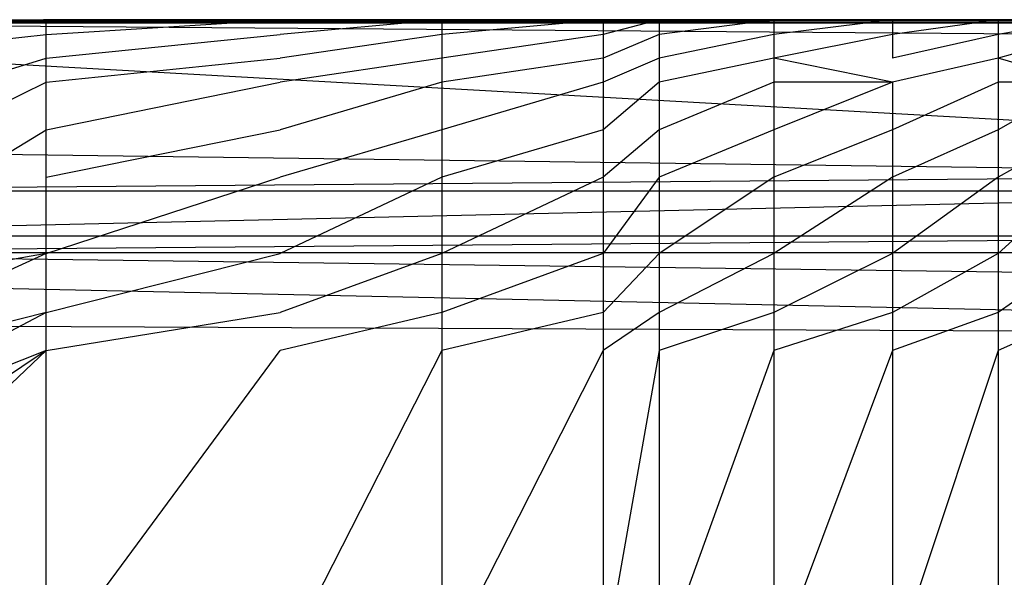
# Model space of a CAD drawing. Extents: x 0 to 0.36, y -0.493 to 0.
# Tile 48 of 53: x 0.222 to 0.31, y -0.05 to 0. Entities that reach past the tile are written whole.
import ezdxf

# ---------------------------------------------------------------- set-up
doc = ezdxf.new("R2010")
doc.units = 0
doc.layers.add('L3_WC_0_N_5688HR____REPLACEMTFO', color=7, linetype='CONTINUOUS')

msp = doc.modelspace()

# ---------------------------------------------------------------- linework, layer by layer
at = {"layer": 'L3_WC_0_N_5688HR____REPLACEMTFO', "color": 8}
for points, invisible_edges in [([(0.22398, 0, 0.005575), (0.198311, -0.000761, 0.000995), (0.18, -0.00076, 0.000995), (0.22398, 0, 0.005575)], 14), ([(0.18, -0.000278, 0.348596), (0.22398, 0, 0.005575), (0.18, -0.00076, 0.000995), (0.18, -0.000278, 0.348596)], 14), ([(0.18, -0.000278, 0.348596), (0.24474, -0.000001, 0.018058), (0.22398, 0, 0.005575), (0.18, -0.000278, 0.348596)], 14), ([(0.18, -0.000278, 0.348596), (0.341765, 0, 0.280687), (0.341406, -0.000002, 0.278103), (0.18, -0.000278, 0.348596)], 14), ([(0.18, -0.000278, 0.348596), (0.347211, 0, 0.281983), (0.341765, 0, 0.280687), (0.18, -0.000278, 0.348596)], 14), ([(0.18, -0.000278, 0.348596), (0.352503, 0, 0.283308), (0.347211, 0, 0.281983), (0.18, -0.000278, 0.348596)], 14), ([(0.18, -0.000278, 0.348596), (0.354383, 0, 0.283779), (0.352503, 0, 0.283308), (0.18, -0.000278, 0.348596)], 14), ([(0.18, -0.000278, 0.348596), (0.356831, -0.000014, 0.286523), (0.354383, 0, 0.283779), (0.18, -0.000278, 0.348596)], 14), ([(0.198311, -0.000761, 0.000995), (0.2242, 0, 0.005035), (0.198365, -0.000761, 0.000426), (0.198311, -0.000761, 0.000995)], 13), ([(0.2242, 0, 0.005035), (0.198311, -0.000761, 0.000995), (0.22398, 0, 0.005575), (0.2242, 0, 0.005035)], 14), ([(0.2242, 0, 0.005035), (0.198365, -0.002081, 0.000426), (0.198365, -0.000761, 0.000426), (0.2242, 0, 0.005035)], 13), ([(0.198365, -0.002081, 0.000426), (0.2242, 0, 0.005035), (0.2242, -0.001319, 0.005035), (0.198365, -0.002081, 0.000426)], 14), ([(0.22398, 0, 0.005575), (0.245139, 0, 0.017626), (0.2242, 0, 0.005035), (0.22398, 0, 0.005575)], 13), ([(0.245139, 0, 0.017626), (0.22398, 0, 0.005575), (0.24474, -0.000001, 0.018058), (0.245139, 0, 0.017626)], 14), ([(0.245139, 0, 0.017626), (0.2242, -0.001319, 0.005035), (0.2242, 0, 0.005035), (0.245139, 0, 0.017626)], 13), ([(0.2242, -0.001319, 0.005035), (0.245139, 0, 0.017626), (0.245139, -0.001319, 0.017626), (0.2242, -0.001319, 0.005035)], 14), ([(0.24474, -0.000001, 0.018058), (0.259614, 0, 0.034826), (0.245139, 0, 0.017626), (0.24474, -0.000001, 0.018058)], 13), ([(0.259614, 0, 0.034826), (0.24474, -0.000001, 0.018058), (0.259116, -0.000001, 0.03514), (0.259614, 0, 0.034826)], 14), ([(0.245139, -0.001319, 0.017626), (0.259614, 0, 0.034826), (0.259614, -0.001319, 0.034826), (0.245139, -0.001319, 0.017626)], 13), ([(0.259614, 0, 0.034826), (0.245139, -0.001319, 0.017626), (0.245139, 0, 0.017626), (0.259614, 0, 0.034826)], 14), ([(0.259116, -0.000001, 0.03514), (0.27403, 0, 0.061264), (0.259614, 0, 0.034826), (0.259116, -0.000001, 0.03514)], 13), ([(0.27403, 0, 0.061264), (0.259116, -0.000001, 0.03514), (0.273498, -0.000001, 0.061517), (0.27403, 0, 0.061264)], 14), ([(0.259614, -0.001319, 0.034826), (0.27403, 0, 0.061264), (0.27403, -0.001319, 0.061264), (0.259614, -0.001319, 0.034826)], 13), ([(0.27403, 0, 0.061264), (0.259614, -0.001319, 0.034826), (0.259614, 0, 0.034826), (0.27403, 0, 0.061264)], 14), ([(0.273498, -0.000001, 0.061517), (0.279049, 0, 0.071518), (0.27403, 0, 0.061264), (0.273498, -0.000001, 0.061517)], 13), ([(0.279049, 0, 0.071518), (0.273498, -0.000001, 0.061517), (0.278512, -0.000001, 0.071759), (0.279049, 0, 0.071518)], 14), ([(0.27403, -0.001319, 0.061264), (0.279049, 0, 0.071518), (0.279049, -0.001319, 0.071518), (0.27403, -0.001319, 0.061264)], 13), ([(0.279049, 0, 0.071518), (0.27403, -0.001319, 0.061264), (0.27403, 0, 0.061264), (0.279049, 0, 0.071518)], 14), ([(0.278512, -0.000001, 0.071759), (0.289293, 0, 0.092442), (0.279049, 0, 0.071518), (0.278512, -0.000001, 0.071759)], 13), ([(0.289293, 0, 0.092442), (0.278512, -0.000001, 0.071759), (0.288749, -0.000002, 0.092671), (0.289293, 0, 0.092442)], 14), ([(0.279049, -0.001319, 0.071518), (0.289293, 0, 0.092442), (0.289293, -0.001319, 0.092442), (0.279049, -0.001319, 0.071518)], 13), ([(0.289293, 0, 0.092442), (0.279049, -0.001319, 0.071518), (0.279049, 0, 0.071518), (0.289293, 0, 0.092442)], 14), ([(0.288749, -0.000002, 0.092671), (0.299915, 0, 0.117492), (0.289293, 0, 0.092442), (0.288749, -0.000002, 0.092671)], 13), ([(0.299915, 0, 0.117492), (0.288749, -0.000002, 0.092671), (0.299362, -0.000002, 0.117697), (0.299915, 0, 0.117492)], 14), ([(0.289293, -0.001319, 0.092442), (0.299915, 0, 0.117492), (0.299915, -0.001319, 0.117492), (0.289293, -0.001319, 0.092442)], 13), ([(0.299915, 0, 0.117492), (0.289293, -0.001319, 0.092442), (0.289293, 0, 0.092442), (0.299915, 0, 0.117492)], 14), ([(0.299362, -0.000002, 0.117697), (0.309344, 0, 0.142013), (0.299915, 0, 0.117492), (0.299362, -0.000002, 0.117697)], 13), ([(0.309344, 0, 0.142013), (0.299362, -0.000002, 0.117697), (0.308782, -0.000002, 0.142199), (0.309344, 0, 0.142013)], 14), ([(0.299915, -0.001319, 0.117492), (0.309344, 0, 0.142013), (0.309344, -0.001319, 0.142013), (0.299915, -0.001319, 0.117492)], 13), ([(0.309344, 0, 0.142013), (0.299915, -0.001319, 0.117492), (0.299915, 0, 0.117492), (0.309344, 0, 0.142013)], 14), ([(0.308782, -0.000002, 0.142199), (0.316897, 0, 0.164623), (0.309344, 0, 0.142013), (0.308782, -0.000002, 0.142199)], 13), ([(0.316897, 0, 0.164623), (0.308782, -0.000002, 0.142199), (0.316329, -0.000002, 0.164788), (0.316897, 0, 0.164623)], 14), ([(0.309344, -0.001319, 0.142013), (0.316897, 0, 0.164623), (0.316897, -0.001319, 0.164623), (0.309344, -0.001319, 0.142013)], 13), ([(0.316897, 0, 0.164623), (0.309344, -0.001319, 0.142013), (0.309344, 0, 0.142013), (0.316897, 0, 0.164623)], 14), ([(0.18, -0.000278, 0.348596), (0.259116, -0.000001, 0.03514), (0.24474, -0.000001, 0.018058), (0.18, -0.000278, 0.348596)], 14), ([(0.18, -0.000278, 0.348596), (0.273498, -0.000001, 0.061517), (0.259116, -0.000001, 0.03514), (0.18, -0.000278, 0.348596)], 14), ([(0.18, -0.000278, 0.348596), (0.278512, -0.000001, 0.071759), (0.273498, -0.000001, 0.061517), (0.18, -0.000278, 0.348596)], 14), ([(0.18, -0.000278, 0.348596), (0.288749, -0.000002, 0.092671), (0.278512, -0.000001, 0.071759), (0.18, -0.000278, 0.348596)], 14), ([(0.18, -0.000278, 0.348596), (0.299362, -0.000002, 0.117697), (0.288749, -0.000002, 0.092671), (0.18, -0.000278, 0.348596)], 14), ([(0.18, -0.000278, 0.348596), (0.308782, -0.000002, 0.142199), (0.299362, -0.000002, 0.117697), (0.18, -0.000278, 0.348596)], 14), ([(0.18, -0.000278, 0.348596), (0.316329, -0.000002, 0.164788), (0.308782, -0.000002, 0.142199), (0.18, -0.000278, 0.348596)], 14), ([(0.18, -0.000278, 0.348596), (0.321777, -0.000002, 0.183241), (0.316329, -0.000002, 0.164788), (0.18, -0.000278, 0.348596)], 14), ([(0.18, -0.000278, 0.348596), (0.326033, -0.000002, 0.198978), (0.321777, -0.000002, 0.183241), (0.18, -0.000278, 0.348596)], 14), ([(0.18, -0.000278, 0.348596), (0.329892, -0.000002, 0.214713), (0.326033, -0.000002, 0.198978), (0.18, -0.000278, 0.348596)], 14), ([(0.18, -0.000278, 0.348596), (0.334772, -0.000002, 0.237711), (0.329892, -0.000002, 0.214713), (0.18, -0.000278, 0.348596)], 14), ([(0.18, -0.000278, 0.348596), (0.337894, -0.000002, 0.256504), (0.334772, -0.000002, 0.237711), (0.18, -0.000278, 0.348596)], 14), ([(0.18, -0.000278, 0.348596), (0.340562, -0.000002, 0.272911), (0.337894, -0.000002, 0.256504), (0.18, -0.000278, 0.348596)], 14), ([(0.18, -0.000278, 0.348596), (0.340861, -0.000002, 0.274751), (0.340562, -0.000002, 0.272911), (0.18, -0.000278, 0.348596)], 14), ([(0.18, -0.000278, 0.348596), (0.341406, -0.000002, 0.278103), (0.340861, -0.000002, 0.274751), (0.18, -0.000278, 0.348596)], 14), ([(0.18, -0.000278, 0.348596), (0.359278, -0.000028, 0.289572), (0.356831, -0.000014, 0.286523), (0.18, -0.000278, 0.348596)], 14), ([(0.18, -0.000278, 0.348596), (0.359278, -0.000042, 0.29198), (0.359278, -0.000028, 0.289572), (0.18, -0.000278, 0.348596)], 14), ([(0.18, -0.000278, 0.348596), (0.358074, -0.00027, 0.348112), (0.359278, -0.000042, 0.29198), (0.18, -0.000278, 0.348596)], 14), ([(0.18, -0.000278, 0.348596), (0.358044, -0.000276, 0.349522), (0.358074, -0.00027, 0.348112), (0.18, -0.000278, 0.348596)], 13), ([(0.358044, -0.000276, 0.349522), (0.18, -0.000278, 0.348596), (0.18, -0.000276, 0.350033), (0.358044, -0.000276, 0.349522)], 14), ([(0.355428, -0.001639, 0.350033), (0.18, -0.000276, 0.350033), (0.18, -0.001651, 0.350033), (0.355428, -0.001639, 0.350033)], 14), ([(0.358044, -0.000276, 0.349522), (0.18, -0.000276, 0.350033), (0.355428, -0.001639, 0.350033), (0.358044, -0.000276, 0.349522)], 14), ([(0.18, -0.001651, 0.350033), (0.355428, -0.011496, 0.350033), (0.355428, -0.001639, 0.350033), (0.18, -0.001651, 0.350033)], 14), ([(0.355428, -0.011496, 0.350033), (0.18, -0.001651, 0.350033), (0.18, -0.011496, 0.350033), (0.355428, -0.011496, 0.350033)], 13), ([(0.2242, -0.001319, 0.005035), (0.198365, -0.004211, 0.000426), (0.198365, -0.002081, 0.000426), (0.2242, -0.001319, 0.005035)], 13), ([(0.198365, -0.004211, 0.000426), (0.2242, -0.001319, 0.005035), (0.2242, -0.003449, 0.005035), (0.198365, -0.004211, 0.000426)], 14), ([(0.245139, -0.001319, 0.017626), (0.2242, -0.003449, 0.005035), (0.2242, -0.001319, 0.005035), (0.245139, -0.001319, 0.017626)], 13), ([(0.2242, -0.003449, 0.005035), (0.245139, -0.001319, 0.017626), (0.245139, -0.003449, 0.017626), (0.2242, -0.003449, 0.005035)], 14), ([(0.245139, -0.003449, 0.017626), (0.259614, -0.001319, 0.034826), (0.259614, -0.003449, 0.034826), (0.245139, -0.003449, 0.017626)], 13), ([(0.259614, -0.001319, 0.034826), (0.245139, -0.003449, 0.017626), (0.245139, -0.001319, 0.017626), (0.259614, -0.001319, 0.034826)], 14), ([(0.259614, -0.003449, 0.034826), (0.27403, -0.001319, 0.061264), (0.27403, -0.003449, 0.061264), (0.259614, -0.003449, 0.034826)], 13), ([(0.27403, -0.001319, 0.061264), (0.259614, -0.003449, 0.034826), (0.259614, -0.001319, 0.034826), (0.27403, -0.001319, 0.061264)], 14), ([(0.27403, -0.003449, 0.061264), (0.279049, -0.001319, 0.071518), (0.279049, -0.003449, 0.071518), (0.27403, -0.003449, 0.061264)], 13), ([(0.279049, -0.001319, 0.071518), (0.27403, -0.003449, 0.061264), (0.27403, -0.001319, 0.061264), (0.279049, -0.001319, 0.071518)], 14), ([(0.279049, -0.003449, 0.071518), (0.289293, -0.001319, 0.092442), (0.289293, -0.003449, 0.092442), (0.279049, -0.003449, 0.071518)], 13), ([(0.289293, -0.001319, 0.092442), (0.279049, -0.003449, 0.071518), (0.279049, -0.001319, 0.071518), (0.289293, -0.001319, 0.092442)], 14), ([(0.289293, -0.003449, 0.092442), (0.299915, -0.001319, 0.117492), (0.299915, -0.003449, 0.117492), (0.289293, -0.003449, 0.092442)], 13), ([(0.299915, -0.001319, 0.117492), (0.289293, -0.003449, 0.092442), (0.289293, -0.001319, 0.092442), (0.299915, -0.001319, 0.117492)], 14), ([(0.299915, -0.003449, 0.117492), (0.309344, -0.001319, 0.142013), (0.309344, -0.003449, 0.142013), (0.299915, -0.003449, 0.117492)], 13), ([(0.309344, -0.001319, 0.142013), (0.299915, -0.003449, 0.117492), (0.299915, -0.001319, 0.117492), (0.309344, -0.001319, 0.142013)], 14), ([(0.309344, -0.003449, 0.142013), (0.316897, -0.001319, 0.164623), (0.316897, -0.003449, 0.164623), (0.309344, -0.003449, 0.142013)], 13), ([(0.316897, -0.001319, 0.164623), (0.309344, -0.003449, 0.142013), (0.309344, -0.001319, 0.142013), (0.316897, -0.001319, 0.164623)], 14), ([(0.2242, -0.003449, 0.005035), (0.198365, -0.01133, 0.000426), (0.198365, -0.004211, 0.000426), (0.2242, -0.003449, 0.005035)], 13), ([(0.198365, -0.01133, 0.000426), (0.2242, -0.003449, 0.005035), (0.2242, -0.005579, 0.005035), (0.198365, -0.01133, 0.000426)], 14), ([(0.245139, -0.003449, 0.017626), (0.2242, -0.005579, 0.005035), (0.2242, -0.003449, 0.005035), (0.245139, -0.003449, 0.017626)], 13), ([(0.2242, -0.005579, 0.005035), (0.245139, -0.003449, 0.017626), (0.245139, -0.005579, 0.017626), (0.2242, -0.005579, 0.005035)], 14), ([(0.245139, -0.005579, 0.017626), (0.259614, -0.003449, 0.034826), (0.259614, -0.005579, 0.034826), (0.245139, -0.005579, 0.017626)], 13), ([(0.259614, -0.003449, 0.034826), (0.245139, -0.005579, 0.017626), (0.245139, -0.003449, 0.017626), (0.259614, -0.003449, 0.034826)], 14), ([(0.259614, -0.005579, 0.034826), (0.27403, -0.003449, 0.061264), (0.27403, -0.005579, 0.061264), (0.259614, -0.005579, 0.034826)], 13), ([(0.27403, -0.003449, 0.061264), (0.259614, -0.005579, 0.034826), (0.259614, -0.003449, 0.034826), (0.27403, -0.003449, 0.061264)], 14), ([(0.27403, -0.005579, 0.061264), (0.279049, -0.003449, 0.071518), (0.279049, -0.005579, 0.071518), (0.27403, -0.005579, 0.061264)], 13), ([(0.279049, -0.003449, 0.071518), (0.27403, -0.005579, 0.061264), (0.27403, -0.003449, 0.061264), (0.279049, -0.003449, 0.071518)], 14), ([(0.279049, -0.005579, 0.071518), (0.289293, -0.003449, 0.092442), (0.289293, -0.005579, 0.092442), (0.279049, -0.005579, 0.071518)], 13), ([(0.289293, -0.003449, 0.092442), (0.279049, -0.005579, 0.071518), (0.279049, -0.003449, 0.071518), (0.289293, -0.003449, 0.092442)], 14), ([(0.289293, -0.003449, 0.092442), (0.299915, -0.005579, 0.117492), (0.289293, -0.005579, 0.092442), (0.289293, -0.003449, 0.092442)], 13), ([(0.299915, -0.005579, 0.117492), (0.289293, -0.003449, 0.092442), (0.299915, -0.003449, 0.117492), (0.299915, -0.005579, 0.117492)], 14), ([(0.299915, -0.005579, 0.117492), (0.309344, -0.003449, 0.142013), (0.309344, -0.005579, 0.142013), (0.299915, -0.005579, 0.117492)], 13), ([(0.309344, -0.003449, 0.142013), (0.299915, -0.005579, 0.117492), (0.299915, -0.003449, 0.117492), (0.309344, -0.003449, 0.142013)], 14), ([(0.309344, -0.003449, 0.142013), (0.316897, -0.005579, 0.164623), (0.309344, -0.005579, 0.142013), (0.309344, -0.003449, 0.142013)], 13), ([(0.316897, -0.005579, 0.164623), (0.309344, -0.003449, 0.142013), (0.316897, -0.003449, 0.164623), (0.316897, -0.005579, 0.164623)], 14), ([(0.2242, -0.005579, 0.005035), (0.198365, -0.018449, 0.000426), (0.198365, -0.01133, 0.000426), (0.2242, -0.005579, 0.005035)], 13), ([(0.198365, -0.018449, 0.000426), (0.2242, -0.005579, 0.005035), (0.2242, -0.009839, 0.005035), (0.198365, -0.018449, 0.000426)], 14), ([(0.245139, -0.005579, 0.017626), (0.2242, -0.009839, 0.005035), (0.2242, -0.005579, 0.005035), (0.245139, -0.005579, 0.017626)], 13), ([(0.2242, -0.009839, 0.005035), (0.245139, -0.005579, 0.017626), (0.245139, -0.009839, 0.017626), (0.2242, -0.009839, 0.005035)], 14), ([(0.245139, -0.009839, 0.017626), (0.259614, -0.005579, 0.034826), (0.259614, -0.009839, 0.034826), (0.245139, -0.009839, 0.017626)], 13), ([(0.259614, -0.005579, 0.034826), (0.245139, -0.009839, 0.017626), (0.245139, -0.005579, 0.017626), (0.259614, -0.005579, 0.034826)], 14), ([(0.259614, -0.009839, 0.034826), (0.27403, -0.005579, 0.061264), (0.27403, -0.009839, 0.061264), (0.259614, -0.009839, 0.034826)], 13), ([(0.27403, -0.005579, 0.061264), (0.259614, -0.009839, 0.034826), (0.259614, -0.005579, 0.034826), (0.27403, -0.005579, 0.061264)], 14), ([(0.27403, -0.009839, 0.061264), (0.279049, -0.005579, 0.071518), (0.279049, -0.009839, 0.071518), (0.27403, -0.009839, 0.061264)], 13), ([(0.279049, -0.005579, 0.071518), (0.27403, -0.009839, 0.061264), (0.27403, -0.005579, 0.061264), (0.279049, -0.005579, 0.071518)], 14), ([(0.279049, -0.009839, 0.071518), (0.289293, -0.005579, 0.092442), (0.289293, -0.009839, 0.092442), (0.279049, -0.009839, 0.071518)], 13), ([(0.289293, -0.005579, 0.092442), (0.279049, -0.009839, 0.071518), (0.279049, -0.005579, 0.071518), (0.289293, -0.005579, 0.092442)], 14), ([(0.289293, -0.009839, 0.092442), (0.299915, -0.005579, 0.117492), (0.299915, -0.009839, 0.117492), (0.289293, -0.009839, 0.092442)], 13), ([(0.299915, -0.005579, 0.117492), (0.289293, -0.009839, 0.092442), (0.289293, -0.005579, 0.092442), (0.299915, -0.005579, 0.117492)], 14), ([(0.299915, -0.009839, 0.117492), (0.309344, -0.005579, 0.142013), (0.309344, -0.009839, 0.142013), (0.299915, -0.009839, 0.117492)], 13), ([(0.309344, -0.005579, 0.142013), (0.299915, -0.009839, 0.117492), (0.299915, -0.005579, 0.117492), (0.309344, -0.005579, 0.142013)], 14), ([(0.309344, -0.009839, 0.142013), (0.316897, -0.005579, 0.164623), (0.316897, -0.009839, 0.164623), (0.309344, -0.009839, 0.142013)], 13), ([(0.316897, -0.005579, 0.164623), (0.309344, -0.009839, 0.142013), (0.309344, -0.005579, 0.142013), (0.316897, -0.005579, 0.164623)], 14), ([(0.2242, -0.009839, 0.005035), (0.198365, -0.025568, 0.000426), (0.198365, -0.018449, 0.000426), (0.2242, -0.009839, 0.005035)], 13), ([(0.198365, -0.025568, 0.000426), (0.2242, -0.009839, 0.005035), (0.2242, -0.014099, 0.005035), (0.198365, -0.025568, 0.000426)], 14), ([(0.245139, -0.009839, 0.017626), (0.2242, -0.014099, 0.005035), (0.2242, -0.009839, 0.005035), (0.245139, -0.009839, 0.017626)], 13), ([(0.2242, -0.014099, 0.005035), (0.245139, -0.009839, 0.017626), (0.245139, -0.014099, 0.017626), (0.2242, -0.014099, 0.005035)], 14), ([(0.245139, -0.014099, 0.017626), (0.259614, -0.009839, 0.034826), (0.259614, -0.014099, 0.034826), (0.245139, -0.014099, 0.017626)], 13), ([(0.259614, -0.009839, 0.034826), (0.245139, -0.014099, 0.017626), (0.245139, -0.009839, 0.017626), (0.259614, -0.009839, 0.034826)], 14), ([(0.259614, -0.014099, 0.034826), (0.27403, -0.009839, 0.061264), (0.27403, -0.014099, 0.061264), (0.259614, -0.014099, 0.034826)], 13), ([(0.27403, -0.009839, 0.061264), (0.259614, -0.014099, 0.034826), (0.259614, -0.009839, 0.034826), (0.27403, -0.009839, 0.061264)], 14), ([(0.27403, -0.014099, 0.061264), (0.279049, -0.009839, 0.071518), (0.279049, -0.014099, 0.071518), (0.27403, -0.014099, 0.061264)], 13), ([(0.279049, -0.009839, 0.071518), (0.27403, -0.014099, 0.061264), (0.27403, -0.009839, 0.061264), (0.279049, -0.009839, 0.071518)], 14), ([(0.279049, -0.014099, 0.071518), (0.289293, -0.009839, 0.092442), (0.289293, -0.014099, 0.092442), (0.279049, -0.014099, 0.071518)], 13), ([(0.289293, -0.009839, 0.092442), (0.279049, -0.014099, 0.071518), (0.279049, -0.009839, 0.071518), (0.289293, -0.009839, 0.092442)], 14), ([(0.289293, -0.014099, 0.092442), (0.299915, -0.009839, 0.117492), (0.299915, -0.014099, 0.117492), (0.289293, -0.014099, 0.092442)], 13), ([(0.299915, -0.009839, 0.117492), (0.289293, -0.014099, 0.092442), (0.289293, -0.009839, 0.092442), (0.299915, -0.009839, 0.117492)], 14), ([(0.299915, -0.014099, 0.117492), (0.309344, -0.009839, 0.142013), (0.309344, -0.014099, 0.142013), (0.299915, -0.014099, 0.117492)], 13), ([(0.309344, -0.009839, 0.142013), (0.299915, -0.014099, 0.117492), (0.299915, -0.009839, 0.117492), (0.309344, -0.009839, 0.142013)], 14), ([(0.309344, -0.014099, 0.142013), (0.316897, -0.009839, 0.164623), (0.316897, -0.014099, 0.164623), (0.309344, -0.014099, 0.142013)], 13), ([(0.316897, -0.009839, 0.164623), (0.309344, -0.014099, 0.142013), (0.309344, -0.009839, 0.142013), (0.316897, -0.009839, 0.164623)], 14), ([(0.355428, -0.013831, 0.349244), (0.18, -0.011496, 0.350033), (0.18, -0.013831, 0.349244), (0.355428, -0.013831, 0.349244)], 13), ([(0.18, -0.011496, 0.350033), (0.355428, -0.013831, 0.349244), (0.355428, -0.011496, 0.350033), (0.18, -0.011496, 0.350033)], 14), ([(0.355428, -0.013831, 0.349244), (0.18, -0.015316, 0.347342), (0.355428, -0.015316, 0.347342), (0.355428, -0.013831, 0.349244)], 13), ([(0.18, -0.015316, 0.347342), (0.355428, -0.013831, 0.349244), (0.18, -0.013831, 0.349244), (0.18, -0.015316, 0.347342)], 14), ([(0.2242, -0.020911, 0.005035), (0.198365, -0.025568, 0.000426), (0.2242, -0.014099, 0.005035), (0.2242, -0.020911, 0.005035)], 14), ([(0.245139, -0.014099, 0.017626), (0.2242, -0.020911, 0.005035), (0.2242, -0.014099, 0.005035), (0.245139, -0.014099, 0.017626)], 13), ([(0.2242, -0.020911, 0.005035), (0.245139, -0.014099, 0.017626), (0.245139, -0.020911, 0.017626), (0.2242, -0.020911, 0.005035)], 14), ([(0.245139, -0.020911, 0.017626), (0.259614, -0.014099, 0.034826), (0.259614, -0.020911, 0.034826), (0.245139, -0.020911, 0.017626)], 13), ([(0.259614, -0.014099, 0.034826), (0.245139, -0.020911, 0.017626), (0.245139, -0.014099, 0.017626), (0.259614, -0.014099, 0.034826)], 14), ([(0.259614, -0.020911, 0.034826), (0.27403, -0.014099, 0.061264), (0.27403, -0.020911, 0.061264), (0.259614, -0.020911, 0.034826)], 13), ([(0.27403, -0.014099, 0.061264), (0.259614, -0.020911, 0.034826), (0.259614, -0.014099, 0.034826), (0.27403, -0.014099, 0.061264)], 14), ([(0.27403, -0.020911, 0.061264), (0.279049, -0.014099, 0.071518), (0.279049, -0.020911, 0.071518), (0.27403, -0.020911, 0.061264)], 13), ([(0.279049, -0.014099, 0.071518), (0.27403, -0.020911, 0.061264), (0.27403, -0.014099, 0.061264), (0.279049, -0.014099, 0.071518)], 14), ([(0.279049, -0.020911, 0.071518), (0.289293, -0.014099, 0.092442), (0.289293, -0.020911, 0.092442), (0.279049, -0.020911, 0.071518)], 13), ([(0.289293, -0.014099, 0.092442), (0.279049, -0.020911, 0.071518), (0.279049, -0.014099, 0.071518), (0.289293, -0.014099, 0.092442)], 14), ([(0.289293, -0.020911, 0.092442), (0.299915, -0.014099, 0.117492), (0.299915, -0.020911, 0.117492), (0.289293, -0.020911, 0.092442)], 13), ([(0.299915, -0.014099, 0.117492), (0.289293, -0.020911, 0.092442), (0.289293, -0.014099, 0.092442), (0.299915, -0.014099, 0.117492)], 14), ([(0.299915, -0.020911, 0.117492), (0.309344, -0.014099, 0.142013), (0.309344, -0.020911, 0.142013), (0.299915, -0.020911, 0.117492)], 13), ([(0.309344, -0.014099, 0.142013), (0.299915, -0.020911, 0.117492), (0.299915, -0.014099, 0.117492), (0.309344, -0.014099, 0.142013)], 14), ([(0.309344, -0.020911, 0.142013), (0.316897, -0.014099, 0.164623), (0.316897, -0.020911, 0.164623), (0.309344, -0.020911, 0.142013)], 13), ([(0.316897, -0.014099, 0.164623), (0.309344, -0.020911, 0.142013), (0.309344, -0.014099, 0.142013), (0.316897, -0.014099, 0.164623)], 14), ([(0.355428, -0.015316, 0.347342), (0.18, -0.019337, 0.335117), (0.355428, -0.019337, 0.335117), (0.355428, -0.015316, 0.347342)], 13), ([(0.18, -0.019337, 0.335117), (0.355428, -0.015316, 0.347342), (0.18, -0.015316, 0.347342), (0.18, -0.019337, 0.335117)], 14), ([(0.355428, -0.019337, 0.335117), (0.18, -0.020823, 0.333214), (0.355428, -0.020823, 0.333214), (0.355428, -0.019337, 0.335117)], 13), ([(0.18, -0.020823, 0.333214), (0.355428, -0.019337, 0.335117), (0.18, -0.019337, 0.335117), (0.18, -0.020823, 0.333214)], 14), ([(0.355428, -0.023158, 0.332426), (0.18, -0.020823, 0.333214), (0.18, -0.023158, 0.332426), (0.355428, -0.023158, 0.332426)], 13), ([(0.18, -0.020823, 0.333214), (0.355428, -0.023158, 0.332426), (0.355428, -0.020823, 0.333214), (0.18, -0.020823, 0.333214)], 14), ([(0.198365, -0.025568, 0.000426), (0.2242, -0.020911, 0.005035), (0.198365, -0.032687, 0.000426), (0.198365, -0.025568, 0.000426)], 13), ([(0.2242, -0.026204, 0.005035), (0.198365, -0.032687, 0.000426), (0.2242, -0.020911, 0.005035), (0.2242, -0.026204, 0.005035)], 14), ([(0.245139, -0.020911, 0.017626), (0.2242, -0.026204, 0.005035), (0.2242, -0.020911, 0.005035), (0.245139, -0.020911, 0.017626)], 13), ([(0.2242, -0.026204, 0.005035), (0.245139, -0.020911, 0.017626), (0.245139, -0.026204, 0.017626), (0.2242, -0.026204, 0.005035)], 14), ([(0.245139, -0.026204, 0.017626), (0.259614, -0.020911, 0.034826), (0.259614, -0.026204, 0.034826), (0.245139, -0.026204, 0.017626)], 13), ([(0.259614, -0.020911, 0.034826), (0.245139, -0.026204, 0.017626), (0.245139, -0.020911, 0.017626), (0.259614, -0.020911, 0.034826)], 14), ([(0.259614, -0.026204, 0.034826), (0.27403, -0.020911, 0.061264), (0.27403, -0.026204, 0.061264), (0.259614, -0.026204, 0.034826)], 13), ([(0.27403, -0.020911, 0.061264), (0.259614, -0.026204, 0.034826), (0.259614, -0.020911, 0.034826), (0.27403, -0.020911, 0.061264)], 14), ([(0.27403, -0.026204, 0.061264), (0.279049, -0.020911, 0.071518), (0.279049, -0.026204, 0.071518), (0.27403, -0.026204, 0.061264)], 13), ([(0.279049, -0.020911, 0.071518), (0.27403, -0.026204, 0.061264), (0.27403, -0.020911, 0.061264), (0.279049, -0.020911, 0.071518)], 14), ([(0.279049, -0.026204, 0.071518), (0.289293, -0.020911, 0.092442), (0.289293, -0.026204, 0.092442), (0.279049, -0.026204, 0.071518)], 13), ([(0.289293, -0.020911, 0.092442), (0.279049, -0.026204, 0.071518), (0.279049, -0.020911, 0.071518), (0.289293, -0.020911, 0.092442)], 14), ([(0.289293, -0.026204, 0.092442), (0.299915, -0.020911, 0.117492), (0.299915, -0.026204, 0.117492), (0.289293, -0.026204, 0.092442)], 13), ([(0.299915, -0.020911, 0.117492), (0.289293, -0.026204, 0.092442), (0.289293, -0.020911, 0.092442), (0.299915, -0.020911, 0.117492)], 14), ([(0.299915, -0.026204, 0.117492), (0.309344, -0.020911, 0.142013), (0.309344, -0.026204, 0.142013), (0.299915, -0.026204, 0.117492)], 13), ([(0.309344, -0.020911, 0.142013), (0.299915, -0.026204, 0.117492), (0.299915, -0.020911, 0.117492), (0.309344, -0.020911, 0.142013)], 14), ([(0.309344, -0.026204, 0.142013), (0.316897, -0.020911, 0.164623), (0.316897, -0.026204, 0.164623), (0.309344, -0.026204, 0.142013)], 13), ([(0.316897, -0.020911, 0.164623), (0.309344, -0.026204, 0.142013), (0.309344, -0.020911, 0.142013), (0.316897, -0.020911, 0.164623)], 14), ([(0.355428, -0.026893, 0.332426), (0.18, -0.023158, 0.332426), (0.18, -0.027229, 0.332426), (0.355428, -0.026893, 0.332426)], 13), ([(0.18, -0.023158, 0.332426), (0.355428, -0.026893, 0.332426), (0.355428, -0.023158, 0.332426), (0.18, -0.023158, 0.332426)], 14), ([(0.2242, -0.029599, 0.005035), (0.198365, -0.039806, 0.000426), (0.2242, -0.026204, 0.005035), (0.2242, -0.029599, 0.005035)], 14), ([(0.198365, -0.032687, 0.000426), (0.2242, -0.026204, 0.005035), (0.198365, -0.039806, 0.000426), (0.198365, -0.032687, 0.000426)], 13), ([(0.245139, -0.026204, 0.017626), (0.2242, -0.029599, 0.005035), (0.2242, -0.026204, 0.005035), (0.245139, -0.026204, 0.017626)], 13), ([(0.2242, -0.029599, 0.005035), (0.245139, -0.026204, 0.017626), (0.245139, -0.029599, 0.017626), (0.2242, -0.029599, 0.005035)], 14), ([(0.245139, -0.029599, 0.017626), (0.259614, -0.026204, 0.034826), (0.259614, -0.029599, 0.034826), (0.245139, -0.029599, 0.017626)], 13), ([(0.259614, -0.026204, 0.034826), (0.245139, -0.029599, 0.017626), (0.245139, -0.026204, 0.017626), (0.259614, -0.026204, 0.034826)], 14), ([(0.259614, -0.029599, 0.034826), (0.27403, -0.026204, 0.061264), (0.27403, -0.029599, 0.061264), (0.259614, -0.029599, 0.034826)], 13), ([(0.27403, -0.026204, 0.061264), (0.259614, -0.029599, 0.034826), (0.259614, -0.026204, 0.034826), (0.27403, -0.026204, 0.061264)], 14), ([(0.27403, -0.029599, 0.061264), (0.279049, -0.026204, 0.071518), (0.279049, -0.029599, 0.071518), (0.27403, -0.029599, 0.061264)], 13), ([(0.279049, -0.026204, 0.071518), (0.27403, -0.029599, 0.061264), (0.27403, -0.026204, 0.061264), (0.279049, -0.026204, 0.071518)], 14), ([(0.279049, -0.029599, 0.071518), (0.289293, -0.026204, 0.092442), (0.289293, -0.029599, 0.092442), (0.279049, -0.029599, 0.071518)], 13), ([(0.289293, -0.026204, 0.092442), (0.279049, -0.029599, 0.071518), (0.279049, -0.026204, 0.071518), (0.289293, -0.026204, 0.092442)], 14), ([(0.289293, -0.029599, 0.092442), (0.299915, -0.026204, 0.117492), (0.299915, -0.029599, 0.117492), (0.289293, -0.029599, 0.092442)], 13), ([(0.299915, -0.026204, 0.117492), (0.289293, -0.029599, 0.092442), (0.289293, -0.026204, 0.092442), (0.299915, -0.026204, 0.117492)], 14), ([(0.299915, -0.029599, 0.117492), (0.309344, -0.026204, 0.142013), (0.309344, -0.029599, 0.142013), (0.299915, -0.029599, 0.117492)], 13), ([(0.309344, -0.026204, 0.142013), (0.299915, -0.029599, 0.117492), (0.299915, -0.026204, 0.117492), (0.309344, -0.026204, 0.142013)], 14), ([(0.309344, -0.029599, 0.142013), (0.316897, -0.026204, 0.164623), (0.316897, -0.029599, 0.164623), (0.309344, -0.029599, 0.142013)], 13), ([(0.316897, -0.026204, 0.164623), (0.309344, -0.029599, 0.142013), (0.309344, -0.026204, 0.142013), (0.316897, -0.026204, 0.164623)], 14), ([(0.18, -0.027229, 0.332426), (0.3543, -0.028021, 0.332426), (0.355428, -0.026893, 0.332426), (0.18, -0.027229, 0.332426)], 14), ([(0.3543, -0.028021, 0.332426), (0.18, -0.027229, 0.332426), (0.18, -0.028355, 0.332426), (0.3543, -0.028021, 0.332426)], 13), ([(0.18, -0.028355, 0.332426), (0.209614, -0.119223, 0.332426), (0.3543, -0.028021, 0.332426), (0.18, -0.028355, 0.332426)], 14), ([(0.226997, -0.124013, 0.332426), (0.3543, -0.028021, 0.332426), (0.209614, -0.119223, 0.332426), (0.226997, -0.124013, 0.332426)], 13), ([(0.3543, -0.028021, 0.332426), (0.226997, -0.124013, 0.332426), (0.3543, -0.058095, 0.332426), (0.3543, -0.028021, 0.332426)], 14), ([(0.2242, -0.029599, 0.005035), (0.198365, -0.054044, 0.000426), (0.198365, -0.046925, 0.000426), (0.2242, -0.029599, 0.005035)], 13), ([(0.198365, -0.054044, 0.000426), (0.2242, -0.029599, 0.005035), (0.2242, -0.057961, 0.005035), (0.198365, -0.054044, 0.000426)], 14), ([(0.198365, -0.039806, 0.000426), (0.2242, -0.029599, 0.005035), (0.198365, -0.046925, 0.000426), (0.198365, -0.039806, 0.000426)], 13), ([(0.245139, -0.029599, 0.017626), (0.2242, -0.057961, 0.005035), (0.2242, -0.029599, 0.005035), (0.245139, -0.029599, 0.017626)], 13), ([(0.2242, -0.057961, 0.005035), (0.245139, -0.029599, 0.017626), (0.245139, -0.057961, 0.017626), (0.2242, -0.057961, 0.005035)], 14), ([(0.245139, -0.057961, 0.017626), (0.259614, -0.029599, 0.034826), (0.259614, -0.057961, 0.034826), (0.245139, -0.057961, 0.017626)], 13), ([(0.259614, -0.029599, 0.034826), (0.245139, -0.057961, 0.017626), (0.245139, -0.029599, 0.017626), (0.259614, -0.029599, 0.034826)], 14), ([(0.259614, -0.057961, 0.034826), (0.27403, -0.029599, 0.061264), (0.27403, -0.057961, 0.061264), (0.259614, -0.057961, 0.034826)], 13), ([(0.27403, -0.029599, 0.061264), (0.259614, -0.057961, 0.034826), (0.259614, -0.029599, 0.034826), (0.27403, -0.029599, 0.061264)], 14), ([(0.27403, -0.057961, 0.061264), (0.279049, -0.029599, 0.071518), (0.279049, -0.057961, 0.071518), (0.27403, -0.057961, 0.061264)], 13), ([(0.279049, -0.029599, 0.071518), (0.27403, -0.057961, 0.061264), (0.27403, -0.029599, 0.061264), (0.279049, -0.029599, 0.071518)], 14), ([(0.279049, -0.057961, 0.071518), (0.289293, -0.029599, 0.092442), (0.289293, -0.057961, 0.092442), (0.279049, -0.057961, 0.071518)], 13), ([(0.289293, -0.029599, 0.092442), (0.279049, -0.057961, 0.071518), (0.279049, -0.029599, 0.071518), (0.289293, -0.029599, 0.092442)], 14), ([(0.289293, -0.057961, 0.092442), (0.299915, -0.029599, 0.117492), (0.299915, -0.057961, 0.117492), (0.289293, -0.057961, 0.092442)], 13), ([(0.299915, -0.029599, 0.117492), (0.289293, -0.057961, 0.092442), (0.289293, -0.029599, 0.092442), (0.299915, -0.029599, 0.117492)], 14), ([(0.299915, -0.057961, 0.117492), (0.309344, -0.029599, 0.142013), (0.309344, -0.057961, 0.142013), (0.299915, -0.057961, 0.117492)], 13), ([(0.309344, -0.029599, 0.142013), (0.299915, -0.057961, 0.117492), (0.299915, -0.029599, 0.117492), (0.309344, -0.029599, 0.142013)], 14), ([(0.309344, -0.057961, 0.142013), (0.316897, -0.029599, 0.164623), (0.316897, -0.057961, 0.164623), (0.309344, -0.057961, 0.142013)], 13), ([(0.316897, -0.029599, 0.164623), (0.309344, -0.057961, 0.142013), (0.309344, -0.029599, 0.142013), (0.316897, -0.029599, 0.164623)], 14)]:
    msp.add_3dface(points, dxfattribs=dict(at, invisible_edges=invisible_edges))

doc.saveas('drawing.dxf')
